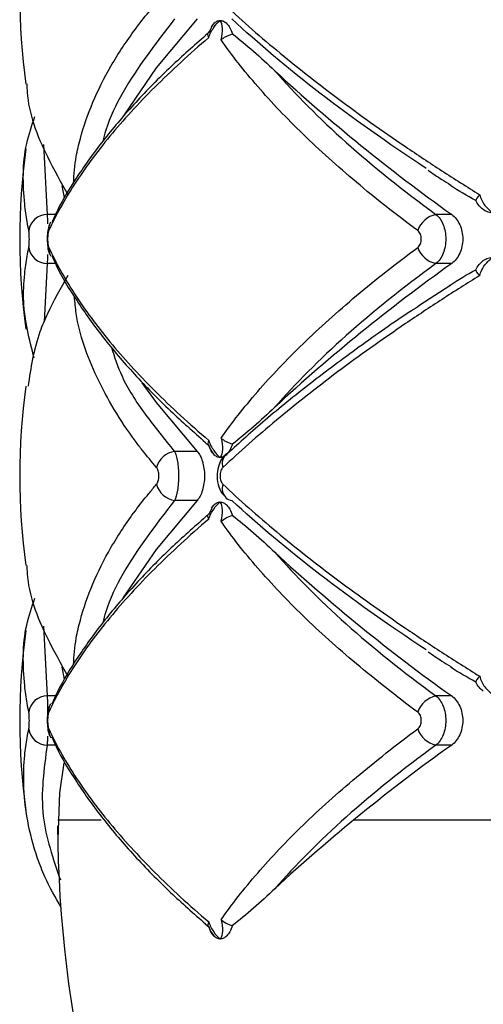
# Model space of a CAD drawing. Header units: millimetres. Extents: x -255 to 145, y -320 to 324.
# Tile 2 of 18: x -123 to -97, y -167 to -114. Entities that reach past the tile are written whole.
import ezdxf

# ---------------------------------------------------------------- set-up
doc = ezdxf.new("R2010")
doc.units = ezdxf.units.MM

msp = doc.modelspace()

# ---------------------------------------------------------------- linework, layer by layer
at = {"color": 7, "linetype": 'Continuous', "lineweight": 25}
for p, q in [((-112.164, -114.241), (-112.341, -114.58)), ((-112.178, -114.234), (-112.057, -114.068)), ((-112.503, -114.685), (-112.307, -114.506)), ((-120.253, -122.819), (-120.14, -123.459)), ((-99.193, -124.368), (-100.045, -124.368)), ((-99.193, -127.015), (-100.045, -127.015)), ((-99.297, -128.226), (-100.914, -129.272)), ((-112.947, -137.16), (-114.171, -137.16)), ((-112.307, -136.877), (-112.509, -136.686)), ((-111.399, -137.309), (-111.357, -137.274)), ((-112.947, -139.807), (-114.171, -139.807)), ((-112.164, -140.241), (-112.341, -140.58)), ((-112.178, -140.234), (-112.057, -140.068)), ((-112.503, -140.685), (-112.307, -140.506)), ((-120.253, -148.819), (-120.14, -149.459)), ((-99.193, -150.368), (-100.045, -150.368)), ((-99.193, -153.015), (-100.045, -153.015)), ((-112.307, -162.877), (-112.509, -162.686))]:
    msp.add_line(p, q, dxfattribs=at)
at = {"color": 8, "linetype": 'Continuous', "lineweight": 25}
for p, q in [((-121.245, -120.593), (-121.055, -124.368)), ((-120.599, -124.368), (-121.055, -124.368)), ((-121.055, -127.015), (-121.225, -130.169)), ((-120.607, -127.015), (-121.055, -127.015)), ((-121.245, -146.593), (-121.055, -150.368)), ((-120.599, -150.368), (-121.055, -150.368)), ((-120.607, -153.015), (-121.055, -153.015)), ((-120.485, -157.064), (-118.138, -157.064)), ((-104.488, -157.064), (-89.071, -157.064))]:
    msp.add_line(p, q, dxfattribs=at)
at = {"color": 7, "linetype": 'Continuous', "lineweight": 25, "flags": 128}
for points in [[(-112.947, -113.807), (-115.159, -116.454), (-116.901, -118.986)], [(-120.894, -124.826), (-120.883, -124.804), (-120.863, -124.767)], [(-115.934, -133.45), (-115.159, -134.514), (-112.947, -137.16)], [(-112.947, -139.807), (-115.159, -142.454), (-116.94, -145.049)], [(-120.894, -150.826), (-120.883, -150.804), (-120.863, -150.767)], [(-120.152, -153.984), (-120.39, -155.596), (-120.483, -158.091)]]:
    msp.add_lwpolyline(points, dxfattribs=at)
at = {"color": 7, "linetype": 'Continuous', "lineweight": 25}
for centre, radius, start, end in [((-87.54, -112.484), 35, 172.0285, 187.9533), ((-42.736, -45.052), 97.357, 227.30517, 234.55701), ((-87.54, -125.691), 35, 172.0162, 188.0115), ((-121.049, -125.377), 1.009, 90.365, 172.0559), ((-99.773, -125.67), 1.331, 101.8017, 161.0069), ((-121.049, -126.006), 1.009, 187.9441, 269.635), ((-120.177, -126.22), 0.792, 174.5675, 210.4906), ((-99.773, -125.712), 1.331, 198.9931, 258.1983), ((-42.736, -206.331), 97.357, 125.44299, 132.69483), ((-87.54, -138.484), 35, 172.0285, 187.9533), ((-113.992, -138.339), 1.192, 98.6104, 164.9602), ((-113.992, -138.629), 1.192, 195.0398, 261.3896), ((-111, -139.221), 0.592, 227.7346, 262.2995), ((-42.736, -71.052), 97.357, 227.30517, 234.55701), ((-87.54, -151.691), 35, 172.0162, 188.0115), ((-121.049, -151.377), 1.009, 90.365, 172.0559), ((-99.773, -151.67), 1.331, 101.8017, 161.0069), ((-121.049, -152.006), 1.009, 187.9441, 269.635), ((-120.177, -152.22), 0.792, 174.5675, 210.4906), ((-99.773, -151.712), 1.331, 198.9931, 258.1983), ((-42.736, -232.331), 97.357, 125.44299, 132.69483), ((-54.582, -157.064), 65.909, 180.27182, 232.68738)]:
    msp.add_arc(centre, radius, start, end, dxfattribs=at)
at = {"color": 8, "linetype": 'Continuous', "lineweight": 25}
for centre, radius, start, end in [((-120.171, -125.163), 0.797, 154.9934, 185.3445), ((-110.891, -137.799), 0.705, 136.0512, 199.1286), ((-110.892, -139.169), 0.705, 160.8684, 224.0029), ((-120.171, -151.163), 0.797, 154.9934, 185.3445)]:
    msp.add_arc(centre, radius, start, end, dxfattribs=at)
for points, knots in [([(-119.634, -122.684), (-119.6, -122.205), (-119.543, -121.402), (-119.041, -119.29), (-118.075, -116.978), (-116.571, -114.711), (-115.687, -113.577), (-115.285, -113.104), (-115.144, -112.938)], [0, 0, 0, 0, 0.147293, 0.246688, 0.645336, 0.850888, 0.947757, 1, 1, 1, 1]), ([(-114.171, -113.807), (-115.183, -115.118), (-116.714, -117.101), (-117.765, -119.332), (-118.001, -120.222), (-118.054, -120.425)], [0, 0, 0, 0, 0.600609, 0.908933, 1, 1, 1, 1]), ([(-121.055, -124.368), (-121.049, -124.457), (-121.041, -124.587), (-121.037, -124.799), (-121.035, -124.864)], [0, 0, 0, 0, 0.691603, 1, 1, 1, 1]), ([(-121.035, -126.536), (-121.035, -126.538), (-121.038, -126.691), (-121.045, -126.855), (-121.053, -126.978), (-121.055, -127.015)], [0, 0, 0, 0, 0.007629, 0.702029, 1, 1, 1, 1]), ([(-115.144, -138.03), (-115.403, -137.722), (-115.801, -137.248), (-117.024, -135.644), (-118.482, -133.185), (-119.431, -130.56), (-119.554, -129.108), (-119.58, -128.8)], [0, 0, 0, 0, 0.102289, 0.157456, 0.528902, 0.90032, 1, 1, 1, 1]), ([(-117.58, -131.531), (-117.415, -132.056), (-117.035, -133.27), (-115.806, -135.154), (-114.716, -136.491), (-114.171, -137.16)], [0, 0, 0, 0, 0.276342, 0.638167, 1, 1, 1, 1]), ([(-119.634, -148.684), (-119.6, -148.205), (-119.543, -147.402), (-119.041, -145.29), (-118.075, -142.978), (-116.571, -140.711), (-115.687, -139.577), (-115.285, -139.104), (-115.144, -138.938)], [0, 0, 0, 0, 0.147293, 0.246688, 0.645336, 0.850888, 0.947757, 1, 1, 1, 1]), ([(-114.171, -139.807), (-115.183, -141.118), (-116.714, -143.101), (-117.765, -145.332), (-118.001, -146.222), (-118.054, -146.425)], [0, 0, 0, 0, 0.600609, 0.9089332, 1, 1, 1, 1]), ([(-121.055, -150.368), (-121.05, -150.462), (-121.039, -150.651), (-121.03, -151.004), (-121.028, -151.242), (-121.028, -151.314)], [0, 0, 0, 0, 0.409644, 0.820141, 1, 1, 1, 1]), ([(-121.035, -152.541), (-121.038, -152.64), (-121.041, -152.73), (-121.047, -152.888), (-121.051, -152.958), (-121.055, -153.015)], [0, 0, 0, 0, 0.5, 0.5, 1, 1, 1, 1]), ([(-121.055, -153.015), (-121.233, -154.301), (-121.571, -156.741), (-120.736, -159.152), (-120.341, -160.293)], [0, 0, 0, 0, 0.52722, 1, 1, 1, 1])]:
    msp.add_open_spline(points, degree=3, knots=knots, dxfattribs=at)
at = {"color": 7, "linetype": 'Continuous', "lineweight": 25}
for points, knots in [([(-111.558, -112.938), (-110.658, -113.785), (-109.686, -114.643), (-107.618, -116.363), (-106.521, -117.227), (-104.203, -118.959), (-102.982, -119.828), (-101.053, -121.136), (-100.393, -121.574), (-99.054, -122.442), (-98.374, -122.873), (-97.682, -123.302)], [0, 0, 0, 0, 0.25, 0.25, 0.5, 0.5, 0.75, 0.75, 0.875, 0.875, 1, 1, 1, 1]), ([(-112.324, -114.818), (-112.257, -114.62), (-112.161, -114.433), (-111.944, -114.115), (-111.823, -113.985), (-111.703, -113.891)], [0, 0, 0, 0, 0.5, 0.5, 1, 1, 1, 1]), ([(-112.057, -114.068), (-112.003, -114.01), (-111.946, -113.966), (-111.827, -113.907), (-111.764, -113.891), (-111.703, -113.891)], [0, 0, 0, 0, 0.5, 0.5, 1, 1, 1, 1]), ([(-111.658, -114.936), (-111.594, -114.717), (-111.571, -114.503), (-111.59, -114.142), (-111.634, -113.994), (-111.703, -113.891)], [0, 0, 0, 0, 0.5, 0.5, 1, 1, 1, 1]), ([(-111.703, -113.891), (-111.641, -113.891), (-111.579, -113.906), (-111.457, -113.966), (-111.398, -114.01), (-111.342, -114.068)], [0, 0, 0, 0, 0.5, 0.5, 1, 1, 1, 1]), ([(-111.342, -114.068), (-111.287, -114.124), (-111.233, -114.196), (-111.13, -114.379), (-111.082, -114.488), (-111.042, -114.615)], [0, 0, 0, 0, 0.5, 0.5, 1, 1, 1, 1]), ([(-100.575, -121.877), (-102.655, -120.51), (-104.565, -119.155), (-108.065, -116.465), (-109.654, -115.131), (-111.08, -113.807)], [0, 0, 0, 0, 0.5, 0.5, 1, 1, 1, 1]), ([(-112.324, -114.818), (-112.847, -115.262), (-113.352, -115.708), (-114.325, -116.601), (-114.794, -117.049), (-116.135, -118.387), (-116.943, -119.27), (-118.39, -121.018), (-119.028, -121.884), (-120.128, -123.583), (-120.591, -124.42), (-120.965, -125.237)], [0, 0, 0, 0, 0.125, 0.125, 0.25, 0.25, 0.5, 0.5, 0.75, 0.75, 1, 1, 1, 1]), ([(-112.49, -114.701), (-113.125, -115.259), (-114.498, -116.467), (-116.31, -118.324), (-117.991, -120.273), (-119.393, -122.22), (-120.33, -123.736), (-120.702, -124.588), (-120.798, -124.807)], [0, 0, 0, 0, 0.162564, 0.351206, 0.542481, 0.736247, 0.932153, 1, 1, 1, 1]), ([(-111.042, -114.615), (-110.669, -114.901), (-110.293, -115.219), (-109.53, -115.889), (-109.144, -116.242), (-108.753, -116.607)], [0, 0, 0, 0, 0.5, 0.5, 1, 1, 1, 1]), ([(-101.031, -125.237), (-102.202, -124.37), (-103.31, -123.497), (-105.376, -121.761), (-106.337, -120.896), (-108.114, -119.174), (-108.93, -118.316), (-110.045, -117.033), (-110.397, -116.608), (-111.058, -115.767), (-111.368, -115.35), (-111.658, -114.936)], [0, 0, 0, 0, 0.25, 0.25, 0.5, 0.5, 0.75, 0.75, 0.875, 0.875, 1, 1, 1, 1]), ([(-108.753, -116.607), (-107.635, -117.89), (-106.348, -119.179), (-103.445, -121.766), (-101.829, -123.064), (-100.045, -124.368)], [0, 0, 0, 0, 0.5, 0.5, 1, 1, 1, 1]), ([(-122.152, -117.319), (-122.148, -117.466), (-122.117, -118.762), (-121.347, -120.78), (-120.318, -122.617), (-119.934, -123.302)], [0, 0, 0, 0, 0.073888, 0.655188, 1, 1, 1, 1]), ([(-122.048, -125.237), (-122.108, -124.921), (-122.198, -124.446), (-122.37, -122.881), (-122.409, -121.128), (-121.884, -119.563), (-121.721, -119.077)], [0, 0, 0, 0, 0.1540225, 0.2315181, 0.7610287, 1, 1, 1, 1]), ([(-100.471, -121.982), (-100.228, -122.149), (-99.837, -122.415), (-99.409, -122.679), (-99.249, -122.777)], [0, 0, 0, 0, 0.624932, 1, 1, 1, 1]), ([(-97.896, -123.615), (-98.361, -123.358), (-98.826, -123.102), (-99.258, -122.799), (-99.259, -122.799)], [0, 0, 0, 0, 0.998714, 1, 1, 1, 1]), ([(-97.682, -123.302), (-97.632, -123.508), (-97.532, -123.707), (-97.274, -124.045), (-97.115, -124.185), (-96.947, -124.284)], [0, 0, 0, 0, 0.5, 0.5, 1, 1, 1, 1]), ([(-97.486, -124.107), (-97.569, -124.049), (-97.645, -123.978), (-97.782, -123.813), (-97.844, -123.718), (-97.896, -123.615)], [0, 0, 0, 0, 0.5, 0.5, 1, 1, 1, 1]), ([(-100.045, -124.368), (-99.965, -124.432), (-99.892, -124.511), (-99.76, -124.697), (-99.703, -124.804), (-99.61, -125.034), (-99.573, -125.161), (-99.525, -125.42), (-99.512, -125.556), (-99.512, -125.961), (-99.562, -126.23), (-99.748, -126.694), (-99.884, -126.887), (-100.045, -127.015)], [0, 0, 0, 0, 0.125, 0.125, 0.25, 0.25, 0.375, 0.375, 0.5, 0.5, 0.75, 0.75, 1, 1, 1, 1]), ([(-99.193, -124.368), (-99.104, -124.432), (-99.023, -124.51), (-98.877, -124.696), (-98.813, -124.802), (-98.709, -125.033), (-98.668, -125.16), (-98.613, -125.419), (-98.599, -125.555), (-98.599, -125.962), (-98.655, -126.231), (-98.864, -126.695), (-99.015, -126.887), (-99.193, -127.015)], [0, 0, 0, 0, 0.125, 0.125, 0.25, 0.25, 0.375, 0.375, 0.5, 0.5, 0.75, 0.75, 1, 1, 1, 1]), ([(-96.947, -124.284), (-97.041, -124.284), (-97.135, -124.269), (-97.316, -124.209), (-97.403, -124.166), (-97.486, -124.107)], [0, 0, 0, 0, 0.5, 0.5, 1, 1, 1, 1]), ([(-120.922, -124.905), (-120.934, -124.931), (-120.996, -125.066), (-121.036, -125.324), (-121.066, -125.719), (-121.022, -126.136), (-120.987, -126.409), (-120.895, -126.546), (-120.889, -126.555)], [0, 0, 0, 0, 0.051962, 0.270953, 0.486382, 0.709478, 0.980097, 1, 1, 1, 1]), ([(-122.048, -126.145), (-122.038, -126.101), (-122.031, -126.035), (-122.02, -125.876), (-122.018, -125.784), (-122.018, -125.599), (-122.02, -125.506), (-122.031, -125.348), (-122.038, -125.281), (-122.048, -125.237)], [0, 0, 0, 0, 0.25, 0.25, 0.5, 0.5, 0.75, 0.75, 1, 1, 1, 1]), ([(-120.965, -125.237), (-120.984, -125.279), (-121.001, -125.342), (-121.025, -125.502), (-121.032, -125.596), (-121.032, -125.788), (-121.025, -125.884), (-121.001, -126.041), (-120.984, -126.104), (-120.965, -126.145)], [0, 0, 0, 0, 0.25, 0.25, 0.5, 0.5, 0.75, 0.75, 1, 1, 1, 1]), ([(-101.031, -126.145), (-100.972, -126.101), (-100.922, -126.035), (-100.854, -125.876), (-100.836, -125.784), (-100.836, -125.599), (-100.854, -125.506), (-100.922, -125.348), (-100.972, -125.281), (-101.031, -125.237)], [0, 0, 0, 0, 0.25, 0.25, 0.5, 0.5, 0.75, 0.75, 1, 1, 1, 1]), ([(-121.756, -132.122), (-122.016, -131.107), (-122.402, -129.594), (-122.298, -127.754), (-122.174, -126.779), (-122.079, -126.304), (-122.048, -126.145)], [0, 0, 0, 0, 0.510913, 0.761253, 0.920085, 1, 1, 1, 1]), ([(-120.965, -126.145), (-120.59, -126.966), (-120.124, -127.807), (-119.023, -129.506), (-118.388, -130.366), (-116.948, -132.107), (-116.143, -132.987), (-114.803, -134.325), (-114.333, -134.774), (-113.356, -135.671), (-112.849, -136.119), (-112.324, -136.565)], [0, 0, 0, 0, 0.25, 0.25, 0.5, 0.5, 0.75, 0.75, 0.875, 0.875, 1, 1, 1, 1]), ([(-111.658, -136.446), (-111.08, -135.622), (-110.42, -134.781), (-108.937, -133.075), (-108.119, -132.214), (-106.338, -130.487), (-105.374, -129.619), (-103.303, -127.88), (-102.199, -127.011), (-101.031, -126.145)], [0, 0, 0, 0, 0.25, 0.25, 0.5, 0.5, 0.75, 0.75, 1, 1, 1, 1]), ([(-120.799, -126.575), (-120.726, -126.749), (-120.383, -127.556), (-119.476, -129.034), (-118.079, -131), (-116.379, -132.985), (-114.54, -134.877), (-113.142, -136.107), (-112.499, -136.673)], [0, 0, 0, 0, 0.0538089, 0.2502841, 0.4467625, 0.6419608, 0.8352586, 1, 1, 1, 1]), ([(-100.045, -127.015), (-101.829, -128.318), (-103.445, -129.617), (-106.348, -132.204), (-107.635, -133.492), (-108.753, -134.776)], [0, 0, 0, 0, 0.5, 0.5, 1, 1, 1, 1]), ([(-97.896, -127.353), (-97.844, -127.249), (-97.784, -127.156), (-97.646, -126.991), (-97.569, -126.919), (-97.486, -126.86)], [0, 0, 0, 0, 0.5, 0.5, 1, 1, 1, 1]), ([(-97.682, -127.666), (-97.632, -127.46), (-97.532, -127.261), (-97.274, -126.922), (-97.115, -126.783), (-96.947, -126.684)], [0, 0, 0, 0, 0.5, 0.5, 1, 1, 1, 1]), ([(-97.486, -126.86), (-97.403, -126.802), (-97.316, -126.758), (-97.135, -126.699), (-97.041, -126.684), (-96.947, -126.684)], [0, 0, 0, 0, 0.5, 0.5, 1, 1, 1, 1]), ([(-99.308, -128.203), (-99.299, -128.196), (-98.851, -127.882), (-98.369, -127.615), (-97.896, -127.353)], [0, 0, 0, 0, 0.01995, 1, 1, 1, 1]), ([(-119.934, -127.666), (-120.326, -128.351), (-120.903, -129.359), (-121.743, -131.355), (-121.94, -132.66), (-122.089, -133.64)], [0, 0, 0, 0, 0.345257, 0.508296, 1, 1, 1, 1]), ([(-97.682, -127.666), (-98.371, -128.093), (-99.05, -128.523), (-100.385, -129.388), (-101.042, -129.824), (-102.97, -131.132), (-104.196, -132.003), (-106.521, -133.741), (-107.623, -134.609), (-109.693, -136.331), (-110.661, -137.186), (-111.558, -138.03)], [0, 0, 0, 0, 0.125, 0.125, 0.25, 0.25, 0.5, 0.5, 0.75, 0.75, 1, 1, 1, 1]), ([(-100.914, -129.272), (-101.065, -129.37), (-102.224, -130.116), (-104.22, -131.529), (-106.874, -133.502), (-109.271, -135.435), (-110.663, -136.692), (-111.336, -137.3)], [0, 0, 0, 0, 0.036226, 0.278435, 0.522957, 0.769535, 1, 1, 1, 1]), ([(-108.753, -134.776), (-109.144, -135.141), (-109.53, -135.494), (-110.293, -136.164), (-110.669, -136.482), (-111.042, -136.767)], [0, 0, 0, 0, 0.5, 0.5, 1, 1, 1, 1]), ([(-112.324, -136.565), (-112.257, -136.763), (-112.161, -136.95), (-111.944, -137.267), (-111.824, -137.397), (-111.703, -137.491)], [0, 0, 0, 0, 0.5, 0.5, 1, 1, 1, 1]), ([(-111.658, -136.446), (-111.594, -136.665), (-111.571, -136.88), (-111.59, -137.24), (-111.634, -137.388), (-111.703, -137.491)], [0, 0, 0, 0, 0.5, 0.5, 1, 1, 1, 1]), ([(-111.658, -136.446), (-111.583, -136.509), (-111.493, -136.572), (-111.284, -136.684), (-111.168, -136.732), (-111.042, -136.767)], [0, 0, 0, 0, 0.5, 0.5, 1, 1, 1, 1]), ([(-114.171, -137.16), (-114.138, -137.224), (-114.109, -137.303), (-114.056, -137.489), (-114.033, -137.595), (-113.995, -137.826), (-113.98, -137.952), (-113.961, -138.212), (-113.956, -138.347), (-113.956, -138.753), (-113.976, -139.022), (-114.051, -139.487), (-114.106, -139.679), (-114.171, -139.807)], [0, 0, 0, 0, 0.125, 0.125, 0.25, 0.25, 0.375, 0.375, 0.5, 0.5, 0.75, 0.75, 1, 1, 1, 1]), ([(-112.947, -137.16), (-112.89, -137.223), (-112.837, -137.3), (-112.741, -137.483), (-112.698, -137.589), (-112.629, -137.819), (-112.601, -137.946), (-112.564, -138.208), (-112.554, -138.345), (-112.554, -138.757), (-112.593, -139.029), (-112.733, -139.494), (-112.832, -139.682), (-112.947, -139.807)], [0, 0, 0, 0, 0.125, 0.125, 0.25, 0.25, 0.375, 0.375, 0.5, 0.5, 0.75, 0.75, 1, 1, 1, 1]), ([(-112.337, -136.798), (-112.292, -136.919), (-112.213, -137.129), (-112.08, -137.289), (-112.024, -137.356)], [0, 0, 0, 0, 0.578687, 1, 1, 1, 1]), ([(-111.042, -136.767), (-111.085, -136.884), (-111.162, -137.094), (-111.273, -137.228), (-111.322, -137.287)], [0, 0, 0, 0, 0.559386, 1, 1, 1, 1]), ([(-111.703, -137.491), (-111.764, -137.491), (-111.826, -137.476), (-111.946, -137.417), (-112.003, -137.373), (-112.057, -137.315)], [0, 0, 0, 0, 0.5, 0.5, 1, 1, 1, 1]), ([(-111.39, -137.32), (-111.452, -137.376), (-111.618, -137.529), (-111.791, -137.888), (-111.898, -138.389), (-111.84, -138.942), (-111.664, -139.39), (-111.459, -139.578), (-111.386, -139.645)], [0, 0, 0, 0, 0.097841, 0.262476, 0.456962, 0.676654, 0.885106, 1, 1, 1, 1]), ([(-111.342, -137.315), (-111.398, -137.373), (-111.457, -137.417), (-111.578, -137.476), (-111.641, -137.491), (-111.703, -137.491)], [0, 0, 0, 0, 0.5, 0.5, 1, 1, 1, 1]), ([(-115.144, -138.938), (-115.106, -138.895), (-115.075, -138.829), (-115.031, -138.67), (-115.019, -138.577), (-115.019, -138.39), (-115.031, -138.296), (-115.075, -138.138), (-115.106, -138.073), (-115.144, -138.03)], [0, 0, 0, 0, 0.25, 0.25, 0.5, 0.5, 0.75, 0.75, 1, 1, 1, 1]), ([(-111.558, -138.03), (-111.604, -138.073), (-111.643, -138.138), (-111.698, -138.298), (-111.712, -138.391), (-111.712, -138.578), (-111.697, -138.671), (-111.643, -138.829), (-111.604, -138.895), (-111.558, -138.938)], [0, 0, 0, 0, 0.25, 0.25, 0.5, 0.5, 0.75, 0.75, 1, 1, 1, 1]), ([(-111.558, -138.938), (-110.658, -139.785), (-109.686, -140.643), (-107.618, -142.363), (-106.521, -143.227), (-104.203, -144.959), (-102.982, -145.828), (-101.053, -147.136), (-100.393, -147.574), (-99.054, -148.442), (-98.374, -148.873), (-97.682, -149.302)], [0, 0, 0, 0, 0.25, 0.25, 0.5, 0.5, 0.75, 0.75, 0.875, 0.875, 1, 1, 1, 1]), ([(-100.575, -147.877), (-102.655, -146.51), (-104.565, -145.155), (-108.065, -142.465), (-109.654, -141.131), (-111.08, -139.807)], [0, 0, 0, 0, 0.5, 0.5, 1, 1, 1, 1]), ([(-112.324, -140.818), (-112.257, -140.62), (-112.161, -140.433), (-111.944, -140.115), (-111.823, -139.985), (-111.703, -139.891)], [0, 0, 0, 0, 0.5, 0.5, 1, 1, 1, 1]), ([(-112.057, -140.068), (-112.003, -140.01), (-111.946, -139.966), (-111.827, -139.907), (-111.764, -139.891), (-111.703, -139.891)], [0, 0, 0, 0, 0.5, 0.5, 1, 1, 1, 1]), ([(-111.658, -140.936), (-111.594, -140.717), (-111.571, -140.503), (-111.59, -140.142), (-111.634, -139.994), (-111.703, -139.891)], [0, 0, 0, 0, 0.5, 0.5, 1, 1, 1, 1]), ([(-111.703, -139.891), (-111.641, -139.891), (-111.579, -139.906), (-111.457, -139.966), (-111.398, -140.01), (-111.342, -140.068)], [0, 0, 0, 0, 0.5, 0.5, 1, 1, 1, 1]), ([(-111.342, -140.068), (-111.287, -140.124), (-111.233, -140.196), (-111.13, -140.379), (-111.082, -140.488), (-111.042, -140.615)], [0, 0, 0, 0, 0.5, 0.5, 1, 1, 1, 1]), ([(-112.324, -140.818), (-112.847, -141.262), (-113.352, -141.708), (-114.325, -142.601), (-114.794, -143.049), (-116.135, -144.387), (-116.943, -145.27), (-118.39, -147.018), (-119.028, -147.884), (-120.128, -149.583), (-120.591, -150.42), (-120.965, -151.237)], [0, 0, 0, 0, 0.125, 0.125, 0.25, 0.25, 0.5, 0.5, 0.75, 0.75, 1, 1, 1, 1]), ([(-112.49, -140.701), (-113.125, -141.259), (-114.498, -142.467), (-116.31, -144.324), (-117.991, -146.273), (-119.393, -148.22), (-120.33, -149.736), (-120.702, -150.588), (-120.798, -150.807)], [0, 0, 0, 0, 0.162564, 0.351206, 0.542481, 0.736247, 0.932153, 1, 1, 1, 1]), ([(-111.042, -140.615), (-110.669, -140.901), (-110.293, -141.219), (-109.53, -141.889), (-109.144, -142.242), (-108.753, -142.607)], [0, 0, 0, 0, 0.5, 0.5, 1, 1, 1, 1]), ([(-101.031, -151.237), (-102.202, -150.37), (-103.31, -149.497), (-105.376, -147.761), (-106.337, -146.896), (-108.114, -145.174), (-108.93, -144.316), (-110.045, -143.033), (-110.397, -142.608), (-111.058, -141.767), (-111.368, -141.35), (-111.658, -140.936)], [0, 0, 0, 0, 0.25, 0.25, 0.5, 0.5, 0.75, 0.75, 0.875, 0.875, 1, 1, 1, 1]), ([(-108.753, -142.607), (-107.635, -143.89), (-106.348, -145.179), (-103.445, -147.766), (-101.829, -149.064), (-100.045, -150.368)], [0, 0, 0, 0, 0.5, 0.5, 1, 1, 1, 1]), ([(-122.152, -143.319), (-122.148, -143.466), (-122.117, -144.762), (-121.347, -146.78), (-120.318, -148.617), (-119.934, -149.302)], [0, 0, 0, 0, 0.073888, 0.655188, 1, 1, 1, 1]), ([(-122.048, -151.237), (-122.108, -150.921), (-122.198, -150.446), (-122.37, -148.881), (-122.409, -147.128), (-121.884, -145.563), (-121.721, -145.077)], [0, 0, 0, 0, 0.1540225, 0.2315181, 0.7610287, 1, 1, 1, 1]), ([(-100.471, -147.982), (-100.228, -148.149), (-99.837, -148.415), (-99.409, -148.679), (-99.249, -148.777)], [0, 0, 0, 0, 0.624932, 1, 1, 1, 1]), ([(-97.896, -149.615), (-98.361, -149.358), (-98.826, -149.102), (-99.258, -148.799), (-99.259, -148.799)], [0, 0, 0, 0, 0.998714, 1, 1, 1, 1]), ([(-97.682, -149.302), (-97.632, -149.508), (-97.532, -149.707), (-97.274, -150.045), (-97.115, -150.185), (-96.947, -150.284)], [0, 0, 0, 0, 0.5, 0.5, 1, 1, 1, 1]), ([(-97.486, -150.107), (-97.569, -150.049), (-97.645, -149.978), (-97.782, -149.813), (-97.844, -149.718), (-97.896, -149.615)], [0, 0, 0, 0, 0.5, 0.5, 1, 1, 1, 1]), ([(-100.045, -150.368), (-99.965, -150.432), (-99.892, -150.511), (-99.76, -150.697), (-99.703, -150.804), (-99.61, -151.034), (-99.573, -151.161), (-99.525, -151.42), (-99.512, -151.556), (-99.512, -151.961), (-99.562, -152.23), (-99.748, -152.694), (-99.884, -152.887), (-100.045, -153.015)], [0, 0, 0, 0, 0.125, 0.125, 0.25, 0.25, 0.375, 0.375, 0.5, 0.5, 0.75, 0.75, 1, 1, 1, 1]), ([(-99.193, -150.368), (-99.104, -150.432), (-99.023, -150.51), (-98.877, -150.696), (-98.813, -150.802), (-98.709, -151.033), (-98.668, -151.16), (-98.613, -151.419), (-98.599, -151.555), (-98.599, -151.962), (-98.655, -152.231), (-98.864, -152.695), (-99.015, -152.887), (-99.193, -153.015)], [0, 0, 0, 0, 0.125, 0.125, 0.25, 0.25, 0.375, 0.375, 0.5, 0.5, 0.75, 0.75, 1, 1, 1, 1]), ([(-120.922, -150.905), (-120.934, -150.931), (-120.996, -151.066), (-121.036, -151.324), (-121.066, -151.719), (-121.022, -152.136), (-120.987, -152.409), (-120.895, -152.546), (-120.889, -152.555)], [0, 0, 0, 0, 0.051962, 0.270953, 0.486382, 0.709478, 0.980097, 1, 1, 1, 1]), ([(-122.048, -152.145), (-122.038, -152.101), (-122.031, -152.035), (-122.02, -151.876), (-122.018, -151.784), (-122.018, -151.599), (-122.02, -151.506), (-122.031, -151.348), (-122.038, -151.281), (-122.048, -151.237)], [0, 0, 0, 0, 0.25, 0.25, 0.5, 0.5, 0.75, 0.75, 1, 1, 1, 1]), ([(-120.965, -151.237), (-120.984, -151.279), (-121.001, -151.342), (-121.025, -151.502), (-121.032, -151.596), (-121.032, -151.788), (-121.025, -151.884), (-121.001, -152.041), (-120.984, -152.104), (-120.965, -152.145)], [0, 0, 0, 0, 0.25, 0.25, 0.5, 0.5, 0.75, 0.75, 1, 1, 1, 1]), ([(-101.031, -152.145), (-100.972, -152.101), (-100.922, -152.035), (-100.854, -151.876), (-100.836, -151.784), (-100.836, -151.599), (-100.854, -151.506), (-100.922, -151.348), (-100.972, -151.281), (-101.031, -151.237)], [0, 0, 0, 0, 0.25, 0.25, 0.5, 0.5, 0.75, 0.75, 1, 1, 1, 1]), ([(-120.291, -161.796), (-120.608, -161.244), (-121.113, -160.366), (-121.964, -158.131), (-122.385, -155.931), (-122.301, -153.754), (-122.173, -152.779), (-122.079, -152.304), (-122.048, -152.145)], [0, 0, 0, 0, 0.175877, 0.280282, 0.699068, 0.853101, 0.950829, 1, 1, 1, 1]), ([(-120.965, -152.145), (-120.59, -152.966), (-120.124, -153.807), (-119.023, -155.506), (-118.388, -156.366), (-116.948, -158.107), (-116.143, -158.987), (-114.803, -160.325), (-114.333, -160.774), (-113.356, -161.671), (-112.849, -162.119), (-112.324, -162.565)], [0, 0, 0, 0, 0.25, 0.25, 0.5, 0.5, 0.75, 0.75, 0.875, 0.875, 1, 1, 1, 1]), ([(-120.799, -152.575), (-120.726, -152.749), (-120.383, -153.556), (-119.476, -155.034), (-118.079, -157), (-116.379, -158.985), (-114.54, -160.877), (-113.142, -162.107), (-112.499, -162.673)], [0, 0, 0, 0, 0.053809, 0.250284, 0.446763, 0.641961, 0.835259, 1, 1, 1, 1]), ([(-111.658, -162.446), (-111.08, -161.622), (-110.42, -160.781), (-108.937, -159.075), (-108.119, -158.214), (-106.338, -156.487), (-105.374, -155.619), (-103.303, -153.88), (-102.199, -153.011), (-101.031, -152.145)], [0, 0, 0, 0, 0.25, 0.25, 0.5, 0.5, 0.75, 0.75, 1, 1, 1, 1]), ([(-100.045, -153.015), (-101.829, -154.318), (-103.445, -155.617), (-106.348, -158.204), (-107.635, -159.492), (-108.753, -160.776)], [0, 0, 0, 0, 0.5, 0.5, 1, 1, 1, 1]), ([(-108.753, -160.776), (-109.144, -161.141), (-109.53, -161.494), (-110.293, -162.164), (-110.669, -162.482), (-111.042, -162.767)], [0, 0, 0, 0, 0.5, 0.5, 1, 1, 1, 1]), ([(-112.324, -162.565), (-112.257, -162.763), (-112.161, -162.95), (-111.944, -163.267), (-111.824, -163.397), (-111.703, -163.491)], [0, 0, 0, 0, 0.5, 0.5, 1, 1, 1, 1]), ([(-111.658, -162.446), (-111.594, -162.665), (-111.571, -162.88), (-111.59, -163.24), (-111.634, -163.388), (-111.703, -163.491)], [0, 0, 0, 0, 0.5, 0.5, 1, 1, 1, 1]), ([(-111.658, -162.446), (-111.583, -162.509), (-111.493, -162.572), (-111.284, -162.684), (-111.168, -162.732), (-111.042, -162.767)], [0, 0, 0, 0, 0.5, 0.5, 1, 1, 1, 1]), ([(-112.337, -162.798), (-112.292, -162.919), (-112.213, -163.129), (-112.08, -163.289), (-112.024, -163.356)], [0, 0, 0, 0, 0.578687, 1, 1, 1, 1]), ([(-111.042, -162.767), (-111.082, -162.895), (-111.13, -163.004), (-111.233, -163.186), (-111.287, -163.258), (-111.342, -163.315)], [0, 0, 0, 0, 0.5, 0.5, 1, 1, 1, 1]), ([(-111.703, -163.491), (-111.764, -163.491), (-111.826, -163.476), (-111.946, -163.417), (-112.003, -163.373), (-112.057, -163.315)], [0, 0, 0, 0, 0.5, 0.5, 1, 1, 1, 1]), ([(-111.342, -163.315), (-111.398, -163.373), (-111.457, -163.417), (-111.578, -163.476), (-111.641, -163.491), (-111.703, -163.491)], [0, 0, 0, 0, 0.5, 0.5, 1, 1, 1, 1])]:
    msp.add_open_spline(points, degree=3, knots=knots, dxfattribs=at)
for points in [[(-112.324, -114.818), (-112.385, -114.695), (-112.381, -114.579), (-112.307, -114.506)], [(-111.658, -114.936), (-111.509, -114.811), (-111.294, -114.686), (-111.042, -114.615)], [(-97.682, -123.302), (-97.816, -123.425), (-97.894, -123.544), (-97.896, -123.615)], [(-97.682, -127.666), (-97.816, -127.543), (-97.894, -127.424), (-97.896, -127.353)], [(-112.324, -136.565), (-112.385, -136.688), (-112.381, -136.804), (-112.307, -136.877)], [(-112.057, -137.315), (-112.147, -137.219), (-112.236, -137.076), (-112.307, -136.877)], [(-112.324, -140.818), (-112.385, -140.695), (-112.381, -140.579), (-112.307, -140.506)], [(-111.658, -140.936), (-111.509, -140.811), (-111.294, -140.686), (-111.042, -140.615)], [(-97.682, -149.302), (-97.816, -149.425), (-97.894, -149.544), (-97.896, -149.615)], [(-112.324, -162.565), (-112.385, -162.688), (-112.381, -162.804), (-112.307, -162.877)], [(-112.057, -163.315), (-112.147, -163.219), (-112.236, -163.076), (-112.307, -162.877)]]:
    msp.add_open_spline(points, degree=3, dxfattribs=at)

doc.saveas('drawing.dxf')
